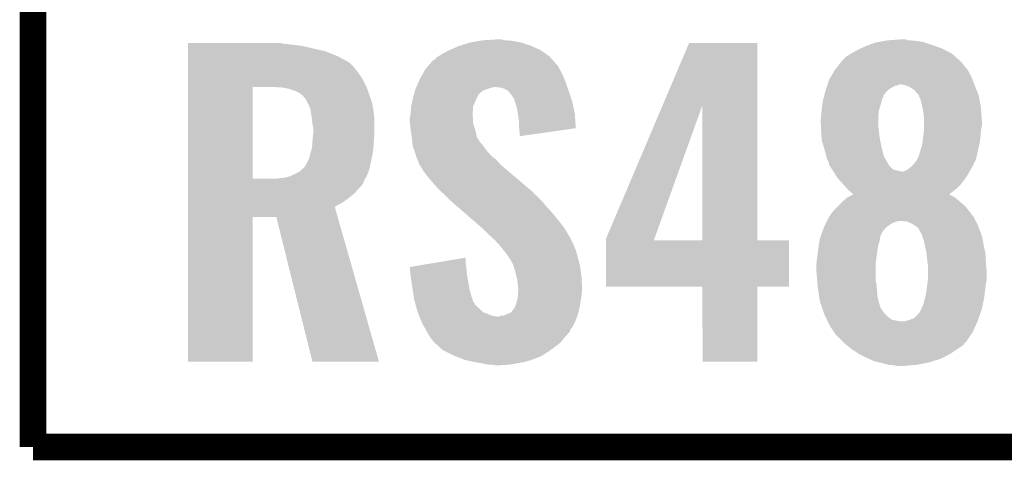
# Model space of a CAD drawing. Extents: x -1.3 to 24.2, y -3.9 to 53.4.
# Tile 1 of 31: x -1.3 to 4.3, y -3.9 to -1.4. Entities that reach past the tile are written whole.
import ezdxf

# ---------------------------------------------------------------- set-up
doc = ezdxf.new("R2010")
doc.units = 0
doc.layers.add('RS485_ISOLATOR_5_CLICK_V100_GKO', color=10, linetype='CONTINUOUS')
doc.layers.add('RS485_ISOLATOR_5_CLICK_V100_GTO', color=9, linetype='CONTINUOUS')

msp = doc.modelspace()

# ---------------------------------------------------------------- linework, layer by layer
at = {"layer": 'RS485_ISOLATOR_5_CLICK_V100_GKO', "const_width": 0.1524}
for points in [[(-1.27, -3.81), (-1.27, 51.054)], [(-1.27, -3.81), (21.59, -3.81)]]:
    msp.add_lwpolyline(points, dxfattribs=at)
at = {"layer": 'RS485_ISOLATOR_5_CLICK_V100_GTO'}
for points in [[(-0.3886, -1.51638), (-0.388598, -1.5113), (0.16002, -1.51638), (0.134622, -1.5113)], [(1.161096, -1.52654), (1.21666, -1.50876), (1.5621, -1.52654), (1.506222, -1.50876)], [(1.21666, -1.50876), (1.275588, -1.4986), (1.506222, -1.50876), (1.452882, -1.4986)], [(1.275588, -1.4986), (1.29032, -1.49606), (1.452882, -1.4986), (1.409702, -1.49606)], [(1.29032, -1.49606), (1.371566, -1.490982), (1.409702, -1.49606), (1.397004, -1.490982)], [(1.371566, -1.490982), (1.371598, -1.49098), (1.397004, -1.490982), (1.371598, -1.49098)], [(2.31383, -1.86448), (2.463806, -1.511322), (2.852428, -1.86448), (2.85242, -1.511322)], [(2.463806, -1.511322), (2.463816, -1.5113), (2.85242, -1.511322), (2.463816, -1.5113)], [(3.48361, -1.524), (3.525522, -1.50876), (3.85064, -1.524), (3.804918, -1.50876)], [(3.525522, -1.50876), (3.539734, -1.506222), (3.804918, -1.50876), (3.797302, -1.506222)], [(3.539734, -1.506222), (3.582416, -1.4986), (3.797302, -1.506222), (3.74904, -1.4986)], [(3.582416, -1.4986), (3.59664, -1.49606), (3.74904, -1.4986), (3.708402, -1.49606)], [(3.59664, -1.49606), (3.672808, -1.490982), (3.708402, -1.49606), (3.695704, -1.490982)], [(3.672808, -1.490982), (3.672838, -1.49098), (3.695704, -1.490982), (3.672838, -1.49098)], [(-0.3886, -1.51892), (-0.3886, -1.51638), (0.18796, -1.51892), (0.16002, -1.51638)], [(-0.3886, -1.52654), (-0.3886, -1.51892), (0.251458, -1.52654), (0.18796, -1.51892)], [(-0.3886, -1.54178), (-0.3886, -1.52654), (0.32004, -1.54178), (0.251458, -1.52654)], [(-0.3886, -1.559562), (-0.3886, -1.54178), (0.396242, -1.559562), (0.32004, -1.54178)], [(-0.3886, -1.5875), (-0.3886, -1.559562), (0.464822, -1.5875), (0.396242, -1.559562)], [(1.06172, -1.57226), (1.099814, -1.551942), (1.647008, -1.57226), (1.617982, -1.551942)], [(1.099814, -1.551942), (1.099818, -1.55194), (1.617982, -1.551942), (1.617978, -1.55194)], [(1.099818, -1.55194), (1.15316, -1.52908), (1.617978, -1.55194), (1.567688, -1.52908)], [(1.15316, -1.52908), (1.161096, -1.52654), (1.567688, -1.52908), (1.5621, -1.52654)], [(3.385254, -1.572262), (3.42138, -1.55194), (3.95986, -1.572262), (3.921068, -1.55194)], [(3.42138, -1.55194), (3.437466, -1.54432), (3.921068, -1.55194), (3.906522, -1.54432)], [(3.437466, -1.54432), (3.46964, -1.52908), (3.906522, -1.54432), (3.864612, -1.52908)], [(3.46964, -1.52908), (3.48361, -1.524), (3.864612, -1.52908), (3.85064, -1.524)], [(-0.3886, -1.62052), (-0.3886, -1.5875), (0.52578, -1.62052), (0.464822, -1.5875)], [(-0.3886, -1.625602), (-0.3886, -1.62052), (0.533402, -1.625602), (0.52578, -1.62052)], [(0.986412, -1.63322), (1.005846, -1.61036), (1.70942, -1.63322), (1.6891, -1.61036)], [(1.005846, -1.61036), (1.013462, -1.607816), (1.6891, -1.61036), (1.686838, -1.607816)], [(1.013462, -1.607816), (1.028702, -1.592578), (1.686838, -1.607816), (1.673294, -1.592578)], [(1.028702, -1.592578), (1.03695, -1.587502), (1.673294, -1.592578), (1.66878, -1.587502)], [(1.03695, -1.587502), (1.06172, -1.57226), (1.66878, -1.587502), (1.647008, -1.57226)], [(3.316436, -1.63576), (3.328468, -1.62052), (4.0259, -1.63576), (4.0132, -1.62052)], [(3.328468, -1.62052), (3.33248, -1.61544), (4.0132, -1.62052), (4.00812, -1.61544)], [(3.33248, -1.61544), (3.3401, -1.60782), (4.00812, -1.61544), (3.999604, -1.60782)], [(3.3401, -1.60782), (3.352804, -1.59258), (3.999604, -1.60782), (3.98257, -1.59258)], [(3.352804, -1.59258), (3.38074, -1.574802), (3.98257, -1.59258), (3.9627, -1.574802)], [(3.38074, -1.574802), (3.385254, -1.572262), (3.9627, -1.574802), (3.95986, -1.572262)], [(-0.388602, -1.70688), (-0.3886, -1.66878), (0.59944, -1.70688), (0.5715, -1.66878)], [(-0.3886, -1.643382), (-0.3886, -1.625602), (0.551182, -1.643382), (0.533402, -1.625602)], [(-0.3886, -1.66878), (-0.3886, -1.643382), (0.5715, -1.66878), (0.551182, -1.643382)], [(0.946694, -1.6891), (0.96266, -1.661162), (1.74244, -1.6891), (1.727398, -1.661162)], [(0.96266, -1.661162), (0.96698, -1.65608), (1.727398, -1.661162), (1.72466, -1.65608)], [(0.96698, -1.65608), (0.982092, -1.638302), (1.72466, -1.65608), (1.714502, -1.638302)], [(0.982092, -1.638302), (0.986412, -1.63322), (1.714502, -1.638302), (1.70942, -1.63322)], [(3.271864, -1.7018), (3.294378, -1.663702), (4.06908, -1.7018), (4.048762, -1.663702)], [(3.294378, -1.663702), (3.29438, -1.6637), (4.048762, -1.663702), (4.048762, -1.6637)], [(3.29438, -1.6637), (3.316436, -1.63576), (4.048762, -1.6637), (4.0259, -1.63576)], [(-0.388602, -1.760222), (-0.388602, -1.70688), (0.62738, -1.760222), (0.59944, -1.70688)], [(0.911196, -1.76276), (0.924448, -1.73228), (1.770888, -1.76276), (1.76022, -1.73228)], [(0.924448, -1.73228), (0.93218, -1.714498), (1.76022, -1.73228), (1.752898, -1.714498)], [(0.93218, -1.714498), (0.946694, -1.6891), (1.752898, -1.714498), (1.74244, -1.6891)], [(3.252046, -1.74752), (3.26136, -1.719578), (4.087368, -1.74752), (4.076192, -1.719578)], [(3.26136, -1.719578), (3.271864, -1.7018), (4.076192, -1.719578), (4.06908, -1.7018)], [(-0.388608, -2.283438), (-0.388602, -1.76276), (-0.02032, -2.283438), (-0.020298, -1.76276)], [(-0.388602, -1.76276), (-0.388602, -1.760222), (0.628294, -1.76276), (0.62738, -1.760222)], [(0.152402, -1.7653), (0.10922, -1.76276), (0.62921, -1.7653), (0.628294, -1.76276)], [(0.18796, -1.772922), (0.152402, -1.7653), (0.631954, -1.772922), (0.62921, -1.7653)], [(0.218438, -1.78308), (0.18796, -1.772922), (0.63561, -1.78308), (0.631954, -1.772922)], [(0.241302, -1.793242), (0.218438, -1.78308), (0.639268, -1.793242), (0.63561, -1.78308)], [(0.259082, -1.805942), (0.241302, -1.793242), (0.64384, -1.805942), (0.639268, -1.793242)], [(0.896618, -1.808486), (0.900972, -1.793242), (1.26238, -1.808486), (1.277618, -1.793242)], [(0.900972, -1.793242), (0.9046, -1.780542), (1.277618, -1.793242), (1.295398, -1.780542)], [(0.9046, -1.780542), (0.90678, -1.772918), (1.295398, -1.780542), (1.31827, -1.772918)], [(0.90678, -1.772918), (0.91009, -1.765302), (1.31827, -1.772918), (1.34112, -1.765302)], [(0.91009, -1.765302), (0.911196, -1.76276), (1.34112, -1.765302), (1.353818, -1.76276)], [(1.391918, -1.7653), (1.363982, -1.76276), (1.771778, -1.7653), (1.770888, -1.76276)], [(1.414778, -1.77292), (1.391918, -1.7653), (1.774444, -1.77292), (1.771778, -1.7653)], [(1.432556, -1.783078), (1.414778, -1.77292), (1.778, -1.783078), (1.774444, -1.77292)], [(1.432558, -1.78308), (1.432556, -1.783078), (1.778, -1.78308), (1.778, -1.783078)], [(1.44526, -1.79832), (1.432558, -1.78308), (1.78308, -1.79832), (1.778, -1.78308)], [(3.23342, -1.808474), (3.238962, -1.788158), (3.571244, -1.808474), (3.58648, -1.788158)], [(3.238962, -1.788158), (3.24104, -1.78054), (3.58648, -1.788158), (3.595368, -1.78054)], [(3.24104, -1.78054), (3.24358, -1.772918), (3.595368, -1.78054), (3.604262, -1.772918)], [(3.24358, -1.772918), (3.246966, -1.76276), (3.604262, -1.772918), (3.62204, -1.76276)], [(3.246966, -1.76276), (3.249506, -1.75514), (3.62204, -1.76276), (3.634742, -1.75514)], [(3.249506, -1.75514), (3.250352, -1.752598), (3.634742, -1.75514), (3.649982, -1.752598)], [(3.250352, -1.752598), (3.252046, -1.74752), (3.649982, -1.752598), (3.662684, -1.74752)], [(3.695694, -1.7526), (3.672838, -1.74752), (4.0894, -1.7526), (4.087368, -1.74752)], [(3.695702, -1.752602), (3.695694, -1.7526), (4.089402, -1.752602), (4.0894, -1.7526)], [(3.716022, -1.760222), (3.695702, -1.752602), (4.092384, -1.760222), (4.089402, -1.752602)], [(3.743962, -1.778002), (3.716022, -1.760222), (4.09934, -1.778002), (4.092384, -1.760222)], [(3.761738, -1.79832), (3.743962, -1.778002), (4.10729, -1.79832), (4.09934, -1.778002)], [(0.26924, -1.8161), (0.259082, -1.805942), (0.647498, -1.8161), (0.64384, -1.805942)], [(0.274326, -1.82372), (0.26924, -1.8161), (0.65024, -1.82372), (0.647498, -1.8161)], [(0.274326, -1.823722), (0.274326, -1.82372), (0.650242, -1.823722), (0.65024, -1.82372)], [(0.279402, -1.826266), (0.274326, -1.823722), (0.651024, -1.826266), (0.650242, -1.823722)], [(0.29464, -1.85674), (0.279402, -1.826266), (0.6604, -1.85674), (0.651024, -1.826266)], [(0.881912, -1.871982), (0.8894, -1.83642), (1.23444, -1.871982), (1.24968, -1.83642)], [(0.8894, -1.83642), (0.89154, -1.82626), (1.24968, -1.83642), (1.25476, -1.82626)], [(0.89154, -1.82626), (0.895892, -1.811024), (1.25476, -1.82626), (1.262378, -1.811024)], [(0.895892, -1.811024), (0.896618, -1.808486), (1.262378, -1.811024), (1.26238, -1.808486)], [(1.45542, -1.81102), (1.44526, -1.79832), (1.787314, -1.81102), (1.78308, -1.79832)], [(1.463038, -1.823718), (1.45542, -1.81102), (1.791546, -1.823718), (1.787314, -1.81102)], [(1.468114, -1.828794), (1.463038, -1.823718), (1.793238, -1.828794), (1.791546, -1.823718)], [(1.46812, -1.833876), (1.468114, -1.828794), (1.794932, -1.833876), (1.793238, -1.828794)], [(1.471816, -1.844042), (1.46812, -1.833876), (1.79832, -1.844042), (1.794932, -1.833876)], [(1.478278, -1.86182), (1.471816, -1.844042), (1.80213, -1.86182), (1.79832, -1.844042)], [(3.21818, -1.88722), (3.224274, -1.846582), (3.546346, -1.88722), (3.55854, -1.846582)], [(3.224274, -1.846582), (3.2258, -1.836418), (3.55854, -1.846582), (3.560572, -1.836418)], [(3.2258, -1.836418), (3.226492, -1.833878), (3.560572, -1.836418), (3.561082, -1.833878)], [(3.226492, -1.833878), (3.230648, -1.818638), (3.561082, -1.833878), (3.5687, -1.818638)], [(3.230648, -1.818638), (3.232728, -1.811016), (3.5687, -1.818638), (3.57124, -1.811016)], [(3.232728, -1.811016), (3.23342, -1.808474), (3.57124, -1.811016), (3.571244, -1.808474)], [(3.76936, -1.805946), (3.761738, -1.79832), (4.110274, -1.805946), (4.10729, -1.79832)], [(3.769362, -1.808484), (3.76936, -1.805946), (4.111268, -1.808484), (4.110274, -1.805946)], [(3.770632, -1.811022), (3.769362, -1.808484), (4.11226, -1.811022), (4.111268, -1.808484)], [(3.779522, -1.828802), (3.770632, -1.811022), (4.115554, -1.828802), (4.11226, -1.811022)], [(3.78714, -1.856738), (3.779522, -1.828802), (4.120728, -1.856738), (4.115554, -1.828802)], [(0.30734, -1.882142), (0.29464, -1.85674), (0.664884, -1.882142), (0.6604, -1.85674)], [(0.310186, -1.899918), (0.30734, -1.882142), (0.66802, -1.899918), (0.664884, -1.882142)], [(0.317096, -1.943102), (0.310186, -1.899918), (0.6731, -1.943102), (0.66802, -1.899918)], [(0.878988, -1.915158), (0.88138, -1.874518), (1.2319, -1.915158), (1.23429, -1.874518)], [(0.88138, -1.874518), (0.881912, -1.871982), (1.23429, -1.874518), (1.23444, -1.871982)], [(1.4859, -1.8923), (1.478278, -1.86182), (1.808662, -1.8923), (1.80213, -1.86182)], [(1.489166, -1.91516), (1.4859, -1.8923), (1.81356, -1.91516), (1.808662, -1.8923)], [(1.991362, -2.623816), (2.31383, -1.86448), (2.266796, -2.623816), (2.539962, -1.86448)], [(2.539978, -2.63398), (2.539962, -1.86448), (2.852442, -2.63398), (2.852428, -1.86448)], [(3.21564, -1.92532), (3.217502, -1.897378), (3.54097, -1.92532), (3.5433, -1.897378)], [(3.217502, -1.897378), (3.21818, -1.88722), (3.5433, -1.897378), (3.546346, -1.88722)], [(3.791714, -1.8796), (3.78714, -1.856738), (4.12496, -1.8796), (4.120728, -1.856738)], [(3.7973, -1.90754), (3.791714, -1.8796), (4.126824, -1.90754), (4.12496, -1.8796)], [(0.3175, -1.945638), (0.317096, -1.943102), (0.6731, -1.945638), (0.6731, -1.943102)], [(0.32004, -1.973582), (0.3175, -1.945638), (0.6731, -1.973582), (0.6731, -1.945638)], [(0.87376, -1.945642), (0.873762, -1.932938), (1.23444, -1.945642), (1.232626, -1.932938)], [(0.87376, -1.953262), (0.87376, -1.945642), (1.23444, -1.953262), (1.23444, -1.945642)], [(0.875212, -1.968502), (0.87376, -1.953262), (1.23444, -1.968502), (1.23444, -1.953262)], [(0.873762, -1.932938), (0.875454, -1.92786), (1.232626, -1.932938), (1.2319, -1.92786)], [(0.875454, -1.92786), (0.87884, -1.917698), (1.2319, -1.92786), (1.2319, -1.917698)], [(0.87884, -1.917698), (0.878988, -1.915158), (1.2319, -1.917698), (1.2319, -1.915158)], [(1.49606, -1.96342), (1.489166, -1.91516), (1.816564, -1.96342), (1.81356, -1.91516)], [(3.2131, -1.9431), (3.215276, -1.92786), (3.54076, -1.9431), (3.54076, -1.92786)], [(3.2131, -1.96342), (3.2131, -1.9431), (3.54076, -1.96342), (3.54076, -1.9431)], [(3.215276, -1.92786), (3.21564, -1.92532), (3.54076, -1.92786), (3.54097, -1.92532)], [(3.79984, -1.927862), (3.7973, -1.90754), (4.128178, -1.927862), (4.126824, -1.90754)], [(3.79984, -1.955798), (3.79984, -1.927862), (4.13004, -1.955798), (4.128178, -1.927862)], [(3.79984, -1.981202), (3.79984, -1.955798), (4.13004, -1.981202), (4.13004, -1.955798)], [(0.32512, -1.998982), (0.32004, -1.973582), (0.6731, -1.998982), (0.6731, -1.973582)], [(0.32512, -2.0193), (0.32512, -1.998982), (0.6731, -2.0193), (0.6731, -1.998982)], [(0.87884, -2.006602), (0.875212, -1.968502), (1.246474, -2.006602), (1.23444, -1.968502)], [(0.880444, -2.01676), (0.87884, -2.006602), (1.24968, -2.01676), (1.246474, -2.006602)], [(0.884858, -2.044702), (0.880444, -2.01676), (1.254762, -2.044702), (1.24968, -2.01676)], [(1.49606, -1.991362), (1.49606, -1.96342), (1.818302, -1.991362), (1.816564, -1.96342)], [(1.49657, -1.996442), (1.49606, -1.991362), (1.818618, -1.996442), (1.818302, -1.991362)], [(1.4986, -2.01676), (1.49657, -1.996442), (1.676314, -2.01676), (1.818618, -1.996442)], [(1.4986, -2.042134), (1.4986, -2.01676), (1.4986, -2.042134), (1.676314, -2.01676)], [(3.21431, -1.988818), (3.2131, -1.96342), (3.54076, -1.988818), (3.54076, -1.96342)], [(3.215158, -2.0066), (3.21431, -1.988818), (3.5433, -2.0066), (3.54076, -1.988818)], [(3.21564, -2.01676), (3.215158, -2.0066), (3.54443, -2.01676), (3.5433, -2.0066)], [(3.217616, -2.05232), (3.21564, -2.01676), (3.54838, -2.05232), (3.54443, -2.01676)], [(3.79603, -2.0447), (3.79984, -2.01422), (4.12242, -2.0447), (4.124596, -2.01422)], [(3.79984, -2.00914), (3.79984, -1.981202), (4.12496, -2.00914), (4.13004, -1.981202)], [(3.79984, -2.01422), (3.79984, -2.00914), (4.124596, -2.01422), (4.12496, -2.00914)], [(0.318516, -2.09296), (0.32004, -2.0701), (0.66802, -2.09296), (0.669448, -2.0701)], [(0.32004, -2.0701), (0.321818, -2.05232), (0.669448, -2.0701), (0.67056, -2.05232)], [(0.321818, -2.05232), (0.32512, -2.0193), (0.67056, -2.05232), (0.6731, -2.0193)], [(0.88646, -2.05486), (0.884858, -2.044702), (1.260858, -2.05486), (1.254762, -2.044702)], [(0.888154, -2.070102), (0.88646, -2.05486), (1.270002, -2.070102), (1.260858, -2.05486)], [(0.888436, -2.07264), (0.888154, -2.070102), (1.27254, -2.07264), (1.270002, -2.070102)], [(0.889284, -2.080262), (0.888436, -2.07264), (1.277622, -2.080262), (1.27254, -2.07264)], [(3.21818, -2.062478), (3.217616, -2.05232), (3.55052, -2.062478), (3.54838, -2.05232)], [(3.229386, -2.10058), (3.21818, -2.062478), (3.55854, -2.10058), (3.55052, -2.062478)], [(3.791034, -2.082798), (3.79476, -2.05486), (4.11734, -2.082798), (4.121064, -2.05486)], [(3.79476, -2.05486), (3.79603, -2.0447), (4.121064, -2.05486), (4.12242, -2.0447)], [(0.308064, -2.14122), (0.3175, -2.108202), (0.66294, -2.14122), (0.666414, -2.108202)], [(0.3175, -2.108202), (0.318516, -2.09296), (0.666414, -2.108202), (0.66802, -2.09296)], [(0.890412, -2.09042), (0.889284, -2.080262), (1.28778, -2.09042), (1.277622, -2.080262)], [(0.89154, -2.100578), (0.890412, -2.09042), (1.295036, -2.100578), (1.28778, -2.09042)], [(0.894262, -2.1082), (0.89154, -2.100578), (1.30048, -2.1082), (1.295036, -2.100578)], [(0.90152, -2.12852), (0.894262, -2.1082), (1.31572, -2.12852), (1.30048, -2.1082)], [(0.90424, -2.13614), (0.90152, -2.12852), (1.322494, -2.13614), (1.31572, -2.12852)], [(3.23088, -2.10566), (3.229386, -2.10058), (3.55975, -2.10566), (3.55854, -2.10058)], [(3.24104, -2.14122), (3.23088, -2.10566), (3.568216, -2.14122), (3.55975, -2.10566)], [(3.7719, -2.151382), (3.77952, -2.12598), (4.101534, -2.151382), (4.10718, -2.12598)], [(3.77952, -2.12598), (3.78968, -2.092962), (4.10718, -2.12598), (4.114948, -2.092962)], [(3.78968, -2.092962), (3.791034, -2.082798), (4.114948, -2.092962), (4.11734, -2.082798)], [(0.292098, -2.18694), (0.29972, -2.1717), (0.65278, -2.18694), (0.656166, -2.1717)], [(0.29972, -2.1717), (0.30734, -2.14376), (0.656166, -2.1717), (0.662374, -2.14376)], [(0.30734, -2.14376), (0.308064, -2.14122), (0.662374, -2.14376), (0.66294, -2.14122)], [(0.90893, -2.151382), (0.90424, -2.13614), (1.336042, -2.151382), (1.322494, -2.13614)], [(0.914398, -2.169158), (0.90893, -2.151382), (1.35777, -2.169158), (1.336042, -2.151382)], [(0.91694, -2.17424), (0.914398, -2.169158), (1.36398, -2.17424), (1.35777, -2.169158)], [(0.924558, -2.189478), (0.91694, -2.17424), (1.37795, -2.189478), (1.36398, -2.17424)], [(3.244214, -2.153916), (3.24104, -2.14122), (3.571238, -2.153916), (3.568216, -2.14122)], [(3.248658, -2.171698), (3.244214, -2.153916), (3.581118, -2.171698), (3.571238, -2.153916)], [(3.258818, -2.192018), (3.248658, -2.171698), (3.592404, -2.192018), (3.581118, -2.171698)], [(3.74904, -2.19202), (3.761738, -2.174242), (4.087536, -2.19202), (4.095832, -2.174242)], [(3.761738, -2.174242), (3.762866, -2.171702), (4.095832, -2.174242), (4.097018, -2.171702)], [(3.762866, -2.171702), (3.7719, -2.151382), (4.097018, -2.171702), (4.101534, -2.151382)], [(0.246378, -2.242822), (0.254844, -2.235202), (0.639478, -2.242822), (0.642618, -2.235202)], [(0.254844, -2.235202), (0.27178, -2.21996), (0.642618, -2.235202), (0.645826, -2.21996)], [(0.27178, -2.21996), (0.274318, -2.217422), (0.645826, -2.21996), (0.64636, -2.217422)], [(0.274318, -2.217422), (0.2794, -2.2098), (0.64636, -2.217422), (0.647966, -2.2098)], [(0.2794, -2.2098), (0.28956, -2.192018), (0.647966, -2.2098), (0.65171, -2.192018)], [(0.28956, -2.192018), (0.292098, -2.18694), (0.65171, -2.192018), (0.65278, -2.18694)], [(0.9271, -2.20471), (0.924558, -2.189478), (1.391912, -2.20471), (1.37795, -2.189478)], [(0.927124, -2.204722), (0.9271, -2.20471), (1.391922, -2.204722), (1.391912, -2.20471)], [(0.932174, -2.207258), (0.927124, -2.204722), (1.394908, -2.207258), (1.391922, -2.204722)], [(0.955038, -2.245358), (0.932174, -2.207258), (1.439768, -2.245358), (1.394908, -2.207258)], [(3.26009, -2.19964), (3.258818, -2.192018), (3.596638, -2.19964), (3.592404, -2.192018)], [(3.261358, -2.207256), (3.26009, -2.19964), (3.60208, -2.207256), (3.596638, -2.19964)], [(3.263898, -2.209798), (3.261358, -2.207256), (3.603896, -2.209798), (3.60208, -2.207256)], [(3.268798, -2.217418), (3.263898, -2.209798), (3.609338, -2.217418), (3.603896, -2.209798)], [(3.278596, -2.232658), (3.268798, -2.217418), (3.627116, -2.232658), (3.609338, -2.217418)], [(3.285128, -2.24282), (3.278596, -2.232658), (3.672838, -2.24282), (3.627116, -2.232658)], [(3.680456, -2.24282), (3.695698, -2.23774), (4.06037, -2.24282), (4.063274, -2.23774)], [(3.695698, -2.23774), (3.713478, -2.227582), (4.063274, -2.23774), (4.069078, -2.227582)], [(3.713478, -2.227582), (3.71348, -2.22758), (4.069078, -2.227582), (4.06908, -2.22758)], [(3.71348, -2.22758), (3.727768, -2.214878), (4.06908, -2.22758), (4.0767, -2.214878)], [(3.727768, -2.214878), (3.733482, -2.2098), (4.0767, -2.214878), (4.07924, -2.2098)], [(3.733482, -2.2098), (3.73634, -2.20726), (4.07924, -2.2098), (4.080424, -2.20726)], [(3.73634, -2.20726), (3.74904, -2.19202), (4.080424, -2.20726), (4.087536, -2.19202)], [(-0.388608, -2.28346), (-0.388608, -2.283438), (0.109222, -2.28346), (-0.02032, -2.283438)], [(-0.388608, -2.29616), (-0.388608, -2.28346), (0.61468, -2.29616), (0.618914, -2.28346)], [(-0.388608, -2.31648), (-0.388608, -2.29616), (0.60452, -2.31648), (0.61468, -2.29616)], [(0.109222, -2.28346), (0.13454, -2.280928), (0.618914, -2.28346), (0.61976, -2.280928)], [(0.13454, -2.280928), (0.159998, -2.278382), (0.61976, -2.280928), (0.624832, -2.278382)], [(0.159998, -2.278382), (0.160018, -2.27838), (0.624832, -2.278382), (0.624832, -2.27838)], [(0.160018, -2.27838), (0.190498, -2.270762), (0.624832, -2.27838), (0.62797, -2.270762)], [(0.190498, -2.270762), (0.22352, -2.25552), (0.62797, -2.270762), (0.634248, -2.25552)], [(0.22352, -2.25552), (0.246378, -2.242822), (0.634248, -2.25552), (0.639478, -2.242822)], [(0.98298, -2.28092), (0.955038, -2.245358), (1.48164, -2.28092), (1.439768, -2.245358)], [(1.01346, -2.31648), (0.98298, -2.28092), (1.523508, -2.31648), (1.48164, -2.28092)], [(3.28676, -2.24536), (3.285128, -2.24282), (4.05892, -2.24536), (4.06037, -2.24282)], [(3.302392, -2.27076), (3.28676, -2.24536), (4.043682, -2.27076), (4.05892, -2.24536)], [(3.307078, -2.278378), (3.302392, -2.27076), (4.038348, -2.278378), (4.043682, -2.27076)], [(3.323244, -2.29616), (3.307078, -2.278378), (4.0259, -2.29616), (4.038348, -2.278378)], [(3.33248, -2.30632), (3.323244, -2.29616), (4.017586, -2.30632), (4.0259, -2.29616)], [(-0.38861, -2.3368), (-0.388608, -2.31648), (0.58674, -2.3368), (0.60452, -2.31648)], [(-0.38861, -2.364742), (-0.38861, -2.3368), (0.561338, -2.364742), (0.58674, -2.3368)], [(1.0414, -2.34696), (1.01346, -2.31648), (1.559394, -2.34696), (1.523508, -2.31648)], [(1.058168, -2.362202), (1.0414, -2.34696), (1.57734, -2.362202), (1.559394, -2.34696)], [(3.348286, -2.3241), (3.33248, -2.30632), (4.00304, -2.3241), (4.017586, -2.30632)], [(3.3528, -2.32918), (3.348286, -2.3241), (3.997394, -2.32918), (4.00304, -2.3241)], [(3.37058, -2.346958), (3.3528, -2.32918), (3.977642, -2.346958), (3.997394, -2.32918)], [(3.38582, -2.362198), (3.37058, -2.346958), (3.957854, -2.362198), (3.977642, -2.346958)], [(-0.38861, -2.39268), (-0.38861, -2.364742), (0.52832, -2.39268), (0.561338, -2.364742)], [(-0.38861, -2.418082), (-0.38861, -2.39268), (0.49276, -2.418082), (0.52832, -2.39268)], [(1.06655, -2.369822), (1.058168, -2.362202), (1.582424, -2.369822), (1.57734, -2.362202)], [(1.06934, -2.37236), (1.06655, -2.369822), (1.58547, -2.37236), (1.582424, -2.369822)], [(1.079498, -2.382518), (1.06934, -2.37236), (1.597658, -2.382518), (1.58547, -2.37236)], [(1.1049, -2.40792), (1.079498, -2.382518), (1.62306, -2.40792), (1.597658, -2.382518)], [(1.10744, -2.410462), (1.1049, -2.40792), (1.625212, -2.410462), (1.62306, -2.40792)], [(3.335656, -2.415538), (3.360416, -2.392682), (4.005578, -2.415538), (3.98018, -2.392682)], [(3.360416, -2.392682), (3.360422, -2.392678), (3.98018, -2.392682), (3.980174, -2.392678)], [(3.360422, -2.392678), (3.379438, -2.38252), (3.980174, -2.392678), (3.962402, -2.38252)], [(3.379438, -2.38252), (3.388948, -2.37744), (3.962402, -2.38252), (3.949704, -2.37744)], [(3.395978, -2.36982), (3.38582, -2.362198), (3.947958, -2.36982), (3.957854, -2.362198)], [(3.388948, -2.37744), (3.398426, -2.372378), (3.949704, -2.37744), (3.944638, -2.372378)], [(3.398498, -2.37234), (3.395978, -2.36982), (3.944686, -2.37234), (3.947958, -2.36982)], [(3.398426, -2.372378), (3.398498, -2.37234), (3.944638, -2.372378), (3.944686, -2.37234)], [(-0.388612, -2.5019), (-0.38861, -2.443496), (0.463706, -2.5019), (0.447044, -2.443496)], [(-0.38861, -2.443496), (-0.38861, -2.418082), (0.447044, -2.443496), (0.49276, -2.418082)], [(1.142682, -2.44094), (1.10744, -2.410462), (1.651, -2.44094), (1.625212, -2.410462)], [(1.180862, -2.47396), (1.142682, -2.44094), (1.681478, -2.47396), (1.651, -2.44094)], [(3.283758, -2.46888), (3.30454, -2.44602), (4.05892, -2.46888), (4.039578, -2.44602)], [(3.30454, -2.44602), (3.314698, -2.435862), (4.039578, -2.44602), (4.030982, -2.435862)], [(3.314698, -2.435862), (3.3274, -2.42316), (4.030982, -2.435862), (4.015106, -2.42316)], [(3.3274, -2.42316), (3.335656, -2.415538), (4.015106, -2.42316), (4.005578, -2.415538)], [(-0.38862, -3.324838), (-0.388612, -2.501922), (-0.020342, -3.324838), (-0.02032, -2.501922)], [(-0.388612, -2.501922), (-0.388612, -2.5019), (-0.02032, -2.501922), (0.114282, -2.5019)], [(0.320036, -3.324842), (0.114282, -2.5019), (0.698468, -3.324842), (0.463706, -2.5019)], [(1.230788, -2.51714), (1.180862, -2.47396), (1.71704, -2.51714), (1.681478, -2.47396)], [(1.283656, -2.562862), (1.230788, -2.51714), (1.752602, -2.562862), (1.71704, -2.51714)], [(3.24866, -2.52476), (3.261362, -2.49936), (4.09523, -2.52476), (4.081782, -2.49936)], [(3.261362, -2.49936), (3.279142, -2.473958), (4.081782, -2.49936), (4.06273, -2.473958)], [(3.279142, -2.473958), (3.283758, -2.46888), (4.06273, -2.473958), (4.05892, -2.46888)], [(1.2954, -2.57302), (1.283656, -2.562862), (1.75881, -2.57302), (1.752602, -2.562862)], [(1.32842, -2.60604), (1.2954, -2.57302), (1.778988, -2.60604), (1.75881, -2.57302)], [(3.224306, -2.5781), (3.231628, -2.56032), (3.568702, -2.5781), (3.586482, -2.56032)], [(3.231628, -2.56032), (3.237904, -2.545078), (3.586482, -2.56032), (3.606802, -2.545078)], [(3.237904, -2.545078), (3.241042, -2.53746), (3.606802, -2.545078), (3.620134, -2.53746)], [(3.241042, -2.53746), (3.243578, -2.53492), (3.620134, -2.53746), (3.62458, -2.53492)], [(3.243578, -2.53492), (3.243582, -2.534916), (3.62458, -2.53492), (3.62459, -2.534916)], [(3.243582, -2.534916), (3.24739, -2.5273), (3.62459, -2.534916), (3.644902, -2.5273)], [(3.24739, -2.5273), (3.24866, -2.52476), (3.644902, -2.5273), (3.660142, -2.52476)], [(3.703322, -2.527302), (3.67284, -2.52476), (4.096576, -2.527302), (4.09523, -2.52476)], [(3.72618, -2.53746), (3.703322, -2.527302), (4.101954, -2.53746), (4.096576, -2.527302)], [(3.735326, -2.54254), (3.72618, -2.53746), (4.104642, -2.54254), (4.101954, -2.53746)], [(3.739906, -2.545084), (3.735326, -2.54254), (4.107182, -2.545084), (4.104642, -2.54254)], [(3.749042, -2.55016), (3.739906, -2.545084), (4.108632, -2.55016), (4.107182, -2.545084)], [(3.76682, -2.562862), (3.749042, -2.55016), (4.11226, -2.562862), (4.108632, -2.55016)], [(3.766822, -2.562864), (3.76682, -2.562862), (4.112262, -2.562864), (4.11226, -2.562862)], [(3.77698, -2.58064), (3.766822, -2.562864), (4.119374, -2.58064), (4.112262, -2.562864)], [(1.331172, -2.60858), (1.32842, -2.60604), (1.78054, -2.60858), (1.778988, -2.60604)], [(1.339428, -2.6162), (1.331172, -2.60858), (1.78562, -2.6162), (1.78054, -2.60858)], [(1.353186, -2.6289), (1.339428, -2.6162), (1.7907, -2.6289), (1.78562, -2.6162)], [(1.36144, -2.63652), (1.353186, -2.6289), (1.79451, -2.63652), (1.7907, -2.6289)], [(1.99136, -2.633952), (1.991362, -2.623816), (2.26315, -2.633952), (2.266796, -2.623816)], [(3.206328, -2.636518), (3.208022, -2.626358), (3.54838, -2.636518), (3.54983, -2.626358)], [(3.208022, -2.626358), (3.21056, -2.61874), (3.54983, -2.626358), (3.55092, -2.61874)], [(3.21056, -2.61874), (3.213948, -2.608578), (3.55092, -2.61874), (3.55346, -2.608578)], [(3.213948, -2.608578), (3.214794, -2.606036), (3.55346, -2.608578), (3.553462, -2.606036)], [(3.214794, -2.606036), (3.22326, -2.58064), (3.553462, -2.606036), (3.567316, -2.58064)], [(3.22326, -2.58064), (3.224306, -2.5781), (3.567316, -2.58064), (3.568702, -2.5781)], [(3.780792, -2.588258), (3.77698, -2.58064), (4.12242, -2.588258), (4.119374, -2.58064)], [(3.782062, -2.5908), (3.780792, -2.588258), (4.123268, -2.5908), (4.12242, -2.588258)], [(3.78968, -2.600964), (3.782062, -2.5908), (4.126656, -2.600964), (4.123268, -2.5908)], [(3.789682, -2.606042), (3.78968, -2.600964), (4.128348, -2.606042), (4.126656, -2.600964)], [(3.793914, -2.61874), (3.789682, -2.606042), (4.13258, -2.61874), (4.128348, -2.606042)], [(3.79984, -2.636522), (3.793914, -2.61874), (4.135718, -2.636522), (4.13258, -2.61874)], [(1.382222, -2.65938), (1.36144, -2.63652), (1.80594, -2.65938), (1.79451, -2.63652)], [(1.38684, -2.66446), (1.382222, -2.65938), (1.808058, -2.66446), (1.80594, -2.65938)], [(1.40716, -2.68986), (1.38684, -2.66446), (1.818642, -2.68986), (1.808058, -2.66446)], [(1.4224, -2.71018), (1.40716, -2.68986), (1.824286, -2.71018), (1.818642, -2.68986)], [(1.99136, -2.63398), (1.99136, -2.633952), (2.539978, -2.63398), (2.26315, -2.633952)], [(1.99136, -2.634002), (1.99136, -2.63398), (3.03276, -2.634002), (2.852442, -2.63398)], [(1.99136, -2.898118), (1.99136, -2.634002), (3.032738, -2.898118), (3.03276, -2.634002)], [(3.19532, -2.71018), (3.198028, -2.689862), (3.53297, -2.71018), (3.53568, -2.689862)], [(3.198028, -2.689862), (3.2004, -2.67208), (3.53568, -2.689862), (3.538912, -2.67208)], [(3.2004, -2.67208), (3.202094, -2.661918), (3.538912, -2.67208), (3.54076, -2.661918)], [(3.202094, -2.661918), (3.206328, -2.636518), (3.54076, -2.661918), (3.54838, -2.636518)], [(3.805284, -2.66192), (3.79984, -2.636522), (4.1402, -2.66192), (4.135718, -2.636522)], [(3.81508, -2.70764), (3.805284, -2.66192), (4.15036, -2.70764), (4.1402, -2.66192)], [(1.02501, -2.760982), (1.19126, -2.733066), (1.19126, -2.760982), (1.19126, -2.733066)], [(1.435098, -2.725418), (1.4224, -2.71018), (1.828518, -2.725418), (1.824286, -2.71018)], [(1.43764, -2.73557), (1.435098, -2.725418), (1.831338, -2.73557), (1.828518, -2.725418)], [(1.43766, -2.73558), (1.43764, -2.73557), (1.83134, -2.73558), (1.831338, -2.73557)], [(1.442714, -2.738118), (1.43766, -2.73558), (1.831976, -2.738118), (1.83134, -2.73558)], [(1.4605, -2.768598), (1.442714, -2.738118), (1.839596, -2.768598), (1.831976, -2.738118)], [(3.19024, -2.75082), (3.193096, -2.72796), (3.527742, -2.75082), (3.5306, -2.72796)], [(3.193096, -2.72796), (3.19532, -2.71018), (3.5306, -2.72796), (3.53297, -2.71018)], [(3.815082, -2.707642), (3.81508, -2.70764), (4.15036, -2.707642), (4.15036, -2.70764)], [(3.81762, -2.73812), (3.815082, -2.707642), (4.151812, -2.73812), (4.15036, -2.707642)], [(3.821138, -2.76098), (3.81762, -2.73812), (4.1529, -2.76098), (4.151812, -2.73812)], [(0.87378, -2.786376), (1.02501, -2.760982), (1.195494, -2.786376), (1.19126, -2.760982)], [(0.874288, -2.791458), (0.87378, -2.786376), (1.19634, -2.791458), (1.195494, -2.786376)], [(0.87783, -2.827022), (0.874288, -2.791458), (1.19888, -2.827022), (1.19634, -2.791458)], [(1.466428, -2.786382), (1.4605, -2.768598), (1.84404, -2.786382), (1.839596, -2.768598)], [(1.47066, -2.799082), (1.466428, -2.786382), (1.845772, -2.799082), (1.84404, -2.786382)], [(1.481456, -2.84226), (1.47066, -2.799082), (1.85166, -2.84226), (1.845772, -2.799082)], [(3.1877, -2.77876), (3.188622, -2.7686), (3.52552, -2.77876), (3.52552, -2.7686)], [(3.1877, -2.801622), (3.1877, -2.77876), (3.52552, -2.801622), (3.52552, -2.77876)], [(3.192312, -2.860038), (3.1877, -2.801622), (3.52552, -2.860038), (3.52552, -2.801622)], [(3.188622, -2.7686), (3.19024, -2.75082), (3.52552, -2.7686), (3.527742, -2.75082)], [(3.8227, -2.771142), (3.821138, -2.76098), (4.153824, -2.771142), (4.1529, -2.76098)], [(3.8227, -2.816858), (3.8227, -2.771142), (4.15798, -2.816858), (4.153824, -2.771142)], [(0.87884, -2.83718), (0.87783, -2.827022), (1.200674, -2.83718), (1.19888, -2.827022)], [(0.88646, -2.88798), (0.87884, -2.83718), (1.209638, -2.88798), (1.200674, -2.83718)], [(1.4859, -2.86004), (1.481456, -2.84226), (1.852434, -2.86004), (1.85166, -2.84226)], [(3.8227, -2.86004), (3.8227, -2.816858), (4.15798, -2.86004), (4.15798, -2.816858)], [(0.89031, -2.91338), (0.88646, -2.88798), (1.21412, -2.91338), (1.209638, -2.88798)], [(0.896082, -2.95148), (0.89031, -2.91338), (1.22428, -2.95148), (1.21412, -2.91338)], [(1.490416, -2.90068), (1.4859, -2.86004), (1.8542, -2.90068), (1.852434, -2.86004)], [(1.49098, -2.90576), (1.490416, -2.90068), (1.8542, -2.90576), (1.8542, -2.90068)], [(1.49098, -2.92354), (1.49098, -2.90576), (1.8542, -2.92354), (1.8542, -2.90576)], [(2.539978, -2.89814), (1.99136, -2.898118), (3.032738, -2.89814), (3.032738, -2.898118)], [(2.53998, -2.898162), (2.539978, -2.89814), (2.85242, -2.898162), (3.032738, -2.89814)], [(2.54, -3.324838), (2.53998, -2.898162), (2.852398, -3.324838), (2.85242, -2.898162)], [(3.194518, -2.88798), (3.192312, -2.860038), (3.5306, -2.88798), (3.52552, -2.860038)], [(3.19532, -2.89814), (3.194518, -2.88798), (3.531448, -2.89814), (3.5306, -2.88798)], [(3.1984, -2.91846), (3.19532, -2.89814), (3.53314, -2.91846), (3.531448, -2.89814)], [(3.81254, -2.9337), (3.81653, -2.90576), (4.146548, -2.9337), (4.15036, -2.90576)], [(3.81653, -2.90576), (3.81762, -2.89814), (4.15036, -2.90576), (4.151122, -2.89814)], [(3.81762, -2.89814), (3.81999, -2.880362), (4.151122, -2.89814), (4.1529, -2.880362)], [(3.81999, -2.880362), (3.822698, -2.860042), (4.1529, -2.880362), (4.15798, -2.860042)], [(3.822698, -2.860042), (3.8227, -2.86004), (4.15798, -2.860042), (4.15798, -2.86004)], [(0.89916, -2.971798), (0.896082, -2.95148), (1.231542, -2.971798), (1.22428, -2.95148)], [(1.484086, -2.97942), (1.48844, -2.964178), (1.84658, -2.97942), (1.848924, -2.964178)], [(1.48844, -2.964178), (1.48955, -2.9464), (1.848924, -2.964178), (1.85166, -2.9464)], [(1.48955, -2.9464), (1.49098, -2.923542), (1.85166, -2.9464), (1.854198, -2.923542)], [(1.49098, -2.923542), (1.49098, -2.92354), (1.854198, -2.923542), (1.8542, -2.92354)], [(3.203404, -2.95148), (3.1984, -2.91846), (3.53568, -2.95148), (3.53314, -2.91846)], [(3.20802, -2.981958), (3.203404, -2.95148), (3.542212, -2.981958), (3.53568, -2.95148)], [(3.79984, -2.98704), (3.80746, -2.961642), (4.137658, -2.98704), (4.142738, -2.961642)], [(3.80746, -2.961638), (3.81254, -2.9337), (4.14274, -2.961638), (4.146548, -2.9337)], [(3.80746, -2.961642), (3.80746, -2.961638), (4.142738, -2.961642), (4.14274, -2.961638)], [(0.903366, -2.987042), (0.89916, -2.971798), (1.236988, -2.987042), (1.231542, -2.971798)], [(0.904068, -2.98959), (0.903366, -2.987042), (1.24206, -2.98959), (1.236988, -2.987042)], [(0.906868, -2.999742), (0.904068, -2.98959), (1.244604, -2.999742), (1.24206, -2.98959)], [(0.90967, -3.0099), (0.906868, -2.999742), (1.25476, -3.0099), (1.244604, -2.999742)], [(0.913874, -3.025138), (0.90967, -3.0099), (1.27254, -3.025138), (1.25476, -3.0099)], [(0.918778, -3.04292), (0.913874, -3.025138), (1.290324, -3.04292), (1.27254, -3.025138)], [(1.46304, -3.027676), (1.463054, -3.025134), (1.838114, -3.027676), (1.838792, -3.025134)], [(1.463054, -3.025134), (1.46812, -3.022594), (1.838792, -3.025134), (1.83947, -3.022594)], [(1.46812, -3.022594), (1.471504, -3.014982), (1.83947, -3.022594), (1.8415, -3.014982)], [(1.471504, -3.014982), (1.478282, -2.99974), (1.8415, -3.014982), (1.843676, -2.99974)], [(1.478282, -2.99974), (1.484086, -2.97942), (1.843676, -2.99974), (1.84658, -2.97942)], [(3.209772, -2.987038), (3.20802, -2.981958), (3.5433, -2.987038), (3.542212, -2.981958)], [(3.220284, -3.017518), (3.209772, -2.987038), (3.553458, -3.017518), (3.5433, -2.987038)], [(3.222032, -3.02259), (3.220284, -3.017518), (3.55346, -3.02259), (3.553458, -3.017518)], [(3.223788, -3.02768), (3.222032, -3.02259), (3.561076, -3.02768), (3.55346, -3.02259)], [(3.77698, -3.04292), (3.78587, -3.02514), (4.123882, -3.04292), (4.130038, -3.02514)], [(3.78587, -3.02514), (3.789678, -3.017524), (4.130038, -3.02514), (4.13156, -3.017524)], [(3.789678, -3.017524), (3.78968, -3.014984), (4.13156, -3.017524), (4.132068, -3.014984)], [(3.78968, -3.014984), (3.79476, -3.00482), (4.132068, -3.014984), (4.134102, -3.00482)], [(3.79476, -3.00482), (3.79984, -2.98704), (4.134102, -3.00482), (4.137658, -2.98704)], [(0.919478, -3.04546), (0.918778, -3.04292), (1.296674, -3.04546), (1.290324, -3.04292)], [(0.926888, -3.06324), (0.919478, -3.04546), (1.341122, -3.06324), (1.296674, -3.04546)], [(0.929004, -3.06832), (0.926888, -3.06324), (1.371602, -3.06832), (1.341122, -3.06324)], [(0.940648, -3.096262), (0.929004, -3.06832), (1.8161, -3.096262), (1.82596, -3.06832)], [(1.371602, -3.06832), (1.381764, -3.068318), (1.82596, -3.06832), (1.825962, -3.068318)], [(1.381764, -3.068318), (1.391924, -3.06324), (1.825962, -3.068318), (1.827754, -3.06324)], [(1.391924, -3.06324), (1.407164, -3.063238), (1.827754, -3.06324), (1.827754, -3.063238)], [(1.407164, -3.063238), (1.431542, -3.05308), (1.827754, -3.063238), (1.83134, -3.05308)], [(1.431542, -3.05308), (1.43764, -3.05054), (1.83134, -3.05308), (1.832016, -3.05054)], [(1.43764, -3.05054), (1.45288, -3.042916), (1.832016, -3.05054), (1.83405, -3.042916)], [(1.45288, -3.042916), (1.46304, -3.027676), (1.83405, -3.042916), (1.838114, -3.027676)], [(3.22904, -3.042916), (3.223788, -3.02768), (3.568698, -3.042916), (3.561076, -3.02768)], [(3.23342, -3.055618), (3.22904, -3.042916), (3.5814, -3.055618), (3.568698, -3.042916)], [(3.240736, -3.070858), (3.23342, -3.055618), (3.59664, -3.070858), (3.5814, -3.055618)], [(3.248052, -3.086098), (3.240736, -3.070858), (3.616956, -3.086098), (3.59664, -3.070858)], [(3.721102, -3.086098), (3.741418, -3.07848), (4.108938, -3.086098), (4.111574, -3.07848)], [(3.741418, -3.07848), (3.7592, -3.063242), (4.111574, -3.07848), (4.116848, -3.063242)], [(3.7592, -3.063242), (3.77698, -3.04292), (4.116848, -3.063242), (4.123882, -3.04292)], [(0.94488, -3.10642), (0.940648, -3.096262), (1.81068, -3.10642), (1.8161, -3.096262)], [(0.960404, -3.13436), (0.94488, -3.10642), (1.795774, -3.13436), (1.81068, -3.10642)], [(0.961818, -3.136908), (0.960404, -3.13436), (1.7907, -3.136908), (1.795774, -3.13436)], [(0.97028, -3.15214), (0.961818, -3.136908), (1.785618, -3.15214), (1.7907, -3.136908)], [(3.25049, -3.09118), (3.248052, -3.086098), (3.64236, -3.09118), (3.616956, -3.086098)], [(3.25293, -3.09626), (3.25049, -3.09118), (3.672838, -3.09626), (3.64236, -3.09118)], [(3.2639, -3.119118), (3.25293, -3.09626), (4.094886, -3.119118), (4.104942, -3.09626)], [(3.28761, -3.154682), (3.2639, -3.119118), (4.079238, -3.154682), (4.094886, -3.119118)], [(3.688076, -3.09626), (3.70332, -3.09118), (4.104942, -3.09626), (4.107178, -3.09118)], [(3.70332, -3.09118), (3.703326, -3.091178), (4.107178, -3.09118), (4.10718, -3.091178)], [(3.703326, -3.091178), (3.721102, -3.086098), (4.10718, -3.091178), (4.108938, -3.086098)], [(0.970282, -3.152142), (0.97028, -3.15214), (1.785618, -3.152142), (1.785618, -3.15214)], [(0.98044, -3.16992), (0.970282, -3.152142), (1.77038, -3.16992), (1.785618, -3.152142)], [(0.990598, -3.187698), (0.98044, -3.16992), (1.754824, -3.187698), (1.77038, -3.16992)], [(0.992778, -3.19024), (0.990598, -3.187698), (1.7526, -3.19024), (1.754824, -3.187698)], [(1.00584, -3.20548), (0.992778, -3.19024), (1.740406, -3.20548), (1.7526, -3.19024)], [(3.29946, -3.17246), (3.28761, -3.154682), (4.067116, -3.17246), (4.079238, -3.154682)], [(3.337562, -3.210562), (3.29946, -3.17246), (4.041138, -3.210562), (4.067116, -3.17246)], [(1.008378, -3.210556), (1.00584, -3.20548), (1.736346, -3.210556), (1.740406, -3.20548)], [(1.014, -3.215642), (1.008378, -3.210556), (1.732278, -3.215642), (1.736346, -3.210556)], [(1.042072, -3.24104), (1.014, -3.215642), (1.69926, -3.24104), (1.732278, -3.215642)], [(1.06172, -3.258818), (1.042072, -3.24104), (1.675556, -3.258818), (1.69926, -3.24104)], [(3.342642, -3.215642), (3.337562, -3.210562), (4.036058, -3.215642), (4.041138, -3.210562)], [(3.345724, -3.21818), (3.342642, -3.215642), (4.03352, -3.21818), (4.036058, -3.215642)], [(3.36423, -3.23342), (3.345724, -3.21818), (4.020818, -3.23342), (4.03352, -3.21818)], [(3.38582, -3.2512), (3.36423, -3.23342), (3.994148, -3.2512), (4.020818, -3.23342)], [(1.071884, -3.2639), (1.06172, -3.258818), (1.66878, -3.2639), (1.675556, -3.258818)], [(1.12268, -3.2893), (1.071884, -3.2639), (1.62814, -3.2893), (1.66878, -3.2639)], [(1.122686, -3.289302), (1.12268, -3.2893), (1.628138, -3.289302), (1.62814, -3.2893)], [(1.129032, -3.29184), (1.122686, -3.289302), (1.625596, -3.29184), (1.628138, -3.289302)], [(1.167134, -3.30708), (1.129032, -3.29184), (1.5875, -3.30708), (1.625596, -3.29184)], [(3.427732, -3.27914), (3.38582, -3.2512), (3.95224, -3.27914), (3.994148, -3.2512)], [(3.431538, -3.281678), (3.427732, -3.27914), (3.947394, -3.281678), (3.95224, -3.27914)], [(3.47726, -3.30454), (3.431538, -3.281678), (3.90375, -3.30454), (3.947394, -3.281678)], [(3.483072, -3.307082), (3.47726, -3.30454), (3.898898, -3.307082), (3.90375, -3.30454)], [(-0.020342, -3.32486), (-0.38862, -3.324838), (-0.020342, -3.32486), (-0.020342, -3.324838)], [(0.698472, -3.32486), (0.320036, -3.324842), (0.698472, -3.32486), (0.698468, -3.324842)], [(1.186178, -3.314698), (1.167134, -3.30708), (1.566546, -3.314698), (1.5875, -3.30708)], [(1.197862, -3.317238), (1.186178, -3.314698), (1.55956, -3.317238), (1.566546, -3.314698)], [(1.2446, -3.3274), (1.197862, -3.317238), (1.524, -3.3274), (1.55956, -3.317238)], [(1.28651, -3.33502), (1.2446, -3.3274), (1.48082, -3.33502), (1.524, -3.3274)], [(1.30048, -3.33756), (1.28651, -3.33502), (1.46558, -3.33756), (1.48082, -3.33502)], [(1.323338, -3.34264), (1.30048, -3.33756), (1.4351, -3.34264), (1.46558, -3.33756)], [(1.36144, -3.34518), (1.343658, -3.34264), (1.386842, -3.34518), (1.4351, -3.34264)], [(2.852398, -3.32486), (2.54, -3.324838), (2.852398, -3.32486), (2.852398, -3.324838)], [(3.517898, -3.322318), (3.483072, -3.307082), (3.85128, -3.322318), (3.898898, -3.307082)], [(3.539494, -3.3274), (3.517898, -3.322318), (3.835398, -3.3274), (3.85128, -3.322318)], [(3.56108, -3.33248), (3.539494, -3.3274), (3.810844, -3.33248), (3.835398, -3.3274)], [(3.596638, -3.34264), (3.56108, -3.33248), (3.76174, -3.34264), (3.810844, -3.33248)], [(3.62712, -3.34518), (3.596638, -3.34264), (3.732106, -3.34518), (3.76174, -3.34264)], [(3.652518, -3.35026), (3.62712, -3.34518), (3.672842, -3.35026), (3.732106, -3.34518)]]:
    msp.add_solid(points, dxfattribs=at)

doc.saveas('drawing.dxf')
